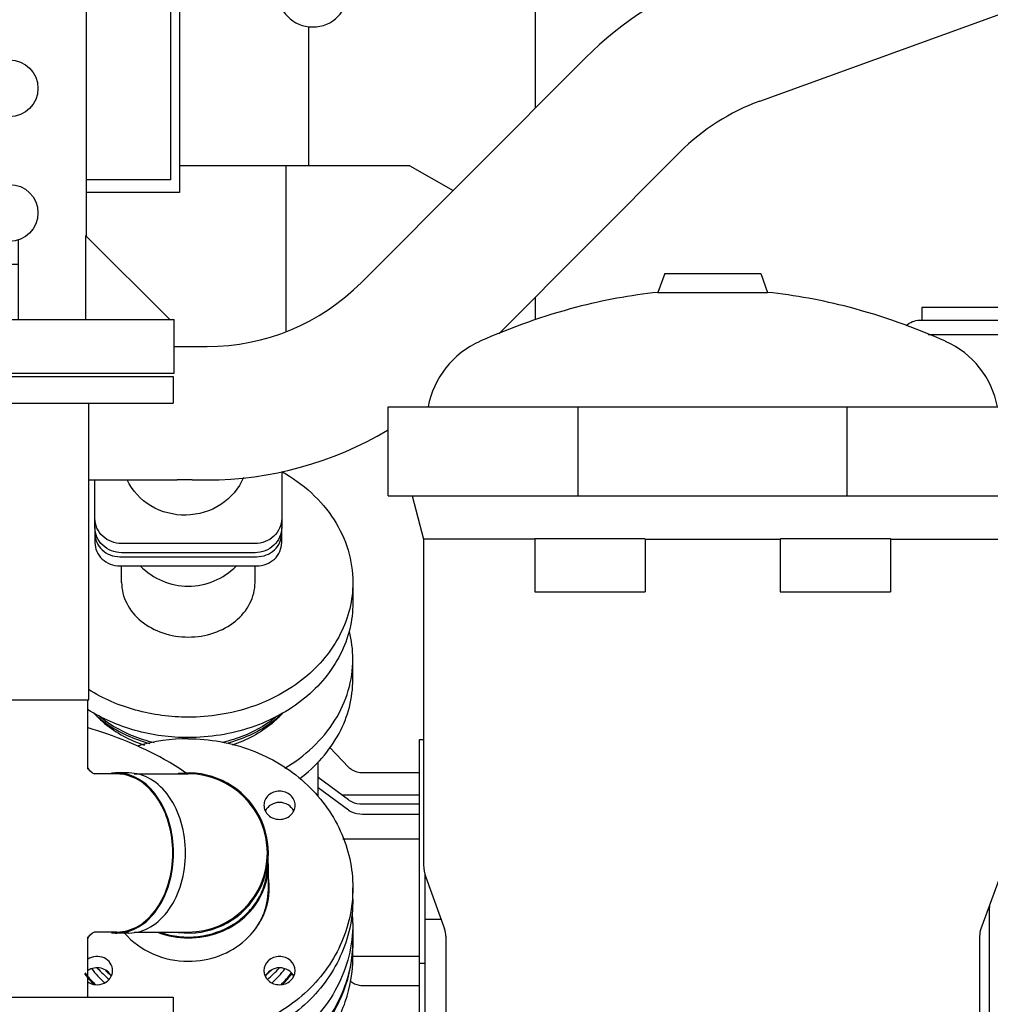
# Model space of a CAD drawing. Header units: millimetres. Extents: x 0 to 1189, y 0 to 841.
# Tile 90 of 175: x 437 to 459, y 488 to 511. Entities that reach past the tile are written whole.
import ezdxf
from ezdxf.enums import TextEntityAlignment as Align

# ---------------------------------------------------------------- set-up
doc = ezdxf.new("R2010")
doc.units = ezdxf.units.MM
doc.header["$LTSCALE"] = 65.395
doc.layers.get('0').update_dxf_attribs({"linetype": 'CONTINUOUS'})
for name, color, linetype in [('1007_885011_97_PBL1056', 7, 'CONTINUOUS'), ('1007_885011_97_PBL977', 7, 'CONTINUOUS'), ('1007_885011_97_PBL978', 7, 'CONTINUOUS'), ('25007_060000_TLKGS_KGS_V_ABL906', 7, 'CONTINUOUS'), ('25007_061000_TLKGS_KGS_V_ABL947', 7, 'CONTINUOUS'), ('25007_062000_TLKGS_KGS_TL_V_ABL907', 7, 'CONTINUOUS'), ('25007_153200_271333_ABL920', 7, 'CONTINUOUS'), ('25007_153200_33_ABL976', 7, 'CONTINUOUS'), ('25007_153200_33_T1_PBL1035', 7, 'CONTINUOUS'), ('25007_153200_33_T2_PBL2418', 7, 'CONTINUOUS'), ('25007_153200_33_T3_PBL1171', 7, 'CONTINUOUS'), ('25007_153200_33_T4_PBL992', 7, 'CONTINUOUS'), ('25007_644000_01_SIMPLE1_C_ABL1012', 7, 'CONTINUOUS'), ('25007_644000_01_SIMPLE1_T1_C_PBL1013', 7, 'CONTINUOUS'), ('25007_644000_02_SIMPLE1_C_ABL1045', 7, 'CONTINUOUS'), ('25007_644000_02_SIMPLE1_T1_C_PBL1046', 7, 'CONTINUOUS'), ('25007_728000_05_SIMPLE1_F_ABL917', 7, 'CONTINUOUS'), ('25007_728000_05_SIMPLE1_T1_F_PBL918', 7, 'CONTINUOUS'), ('25007_728000_05_SIMPLE1_T2_F_PBL922', 7, 'CONTINUOUS'), ('25007_765000_05_SIMPLE1_T1_X_PBL1053', 7, 'CONTINUOUS'), ('25007_765000_05_SIMPLE1_X_ABL1040', 7, 'CONTINUOUS'), ('25007_833000_15_SIMPLE1_D_ABL915', 7, 'CONTINUOUS'), ('25007_833000_15_SIMPLE1_T1_D_PBL964', 7, 'CONTINUOUS'), ('25007_833000_15_SIMPLE1_T3_D_PBL1009', 7, 'CONTINUOUS'), ('25007_833000_15_SIMPLE1_T5_D_PBL950', 7, 'CONTINUOUS'), ('25007_836000_01_SIMPLE1_C_ABL956', 7, 'CONTINUOUS'), ('25007_836000_01_SIMPLE1_T1_C_PBL963', 7, 'CONTINUOUS'), ('25007_836000_01_SIMPLE1_T2_C_PBL957', 7, 'CONTINUOUS'), ('25067_000000_TLKGS_MARKETING_ABL901', 7, 'CONTINUOUS'), ('25067_030000_TLKGS_V_ABL902', 7, 'CONTINUOUS'), ('25067_100000_TLKGS_V_ABL1079', 7, 'CONTINUOUS'), ('25067_111000_21_SIMPLE1_A_ABL1080', 7, 'CONTINUOUS'), ('25067_111000_21_SIMPLE1_T1_A_PBL1081', 7, 'CONTINUOUS'), ('BOGEN-S-2D-45-88_9X3_2_PBL2521', 7, 'CONTINUOUS'), ('BOGEN-S-3D-45-88_9X3_2_PBL1172', 7, 'CONTINUOUS'), ('E1514-IBC_DN65PN40X2_PBL2409', 7, 'CONTINUOUS'), ('GESTRA_RK41_PN6_DN80_PBL2408', 7, 'CONTINUOUS'), ('new_view_4_VBL899', 7, 'CONTINUOUS'), ('T-STUECK-S-88_9X3_2-88_9X3_2_PBL993', 7, 'CONTINUOUS')]:
    doc.layers.add(name, color=color, linetype=linetype)
doc.styles.get("Standard").update_dxf_attribs({"font": 'txt', "width": 0.6})
doc.dimstyles.new('DIMSTYLE_2', dxfattribs={"dimtxt": 3.5, "dimasz": 3.5, "dimexe": 1.8, "dimexo": 0, "dimgap": 0.875, "dimtad": 1, "dimdec": 0, "dimlfac": 25, "dimdsep": 46, "dimtxsty": 'Standard', "dimblk": '_FILLED', "dimblk1": '_FILLED', "dimblk2": '_FILLED', "dimcen": 0.09, "dimadec": 0, "dimazin": 0, "dimtp": 2, "dimtm": 2, "dimtfac": 1, "dimtdec": 0, "dimtofl": 0, "dimtmove": 0, "dimatfit": 3, "dimldrblk": '_FILLED', "dimfxl": 1, "dimtolj": 1, "dimarcsym": 0})

# ---------------------------------------------------------------- blocks, each defined once
blk = doc.blocks.new('_FILLED')
at = {"color": 0, "linetype": 'ByBlock'}
blk.add_solid([(0, 0), (-1, 0.1671), (-1, -0.1671)], dxfattribs=at)
blk = doc.blocks.new('*D18')
at = {"color": 2, "linetype": 'Continuous'}
for p, q in [((394.644, 582.776), (372.844, 582.776)), ((374.644, 582.776), (374.644, 531.388)), ((374.644, 480), (374.644, 531.388)), ((443.4, 480), (372.844, 480))]:
    blk.add_line(p, q, dxfattribs=at)
at = {"color": 2, "linetype": 'Continuous', "xscale": 3.5, "yscale": 3.5, "zscale": 3.5}
for p, rotation in [((374.644, 582.776), 90), ((374.644, 480), 270)]:
    blk.add_blockref('_FILLED', p, dxfattribs=dict(at, rotation=rotation))
at = {"color": 2, "linetype": 'Continuous', "width": 0.672619}
blk.add_text('2569', height=3.5, rotation=90, dxfattribs=at).set_placement((373.769, 530.6), align=Align.CENTER)
blk = doc.blocks.new('25067_111000_21_SIMPLE1_T1_A_PBL1081', base_point=(514.5, 491.1))
at = {"layer": '25067_111000_21_SIMPLE1_T1_A_PBL1081', "color": 7, "linetype": 'Continuous'}
for p, q in [((448.4, 520.6), (448.4, 508.532)), ((448.4, 504.284), (448.4, 503.772))]:
    blk.add_line(p, q, dxfattribs=at)
blk = doc.blocks.new('25067_111000_21_SIMPLE1_A_ABL1080', base_point=(514.5, 494.38))
at = {"layer": '25067_111000_21_SIMPLE1_T1_A_PBL1081'}
blk.add_blockref('25067_111000_21_SIMPLE1_T1_A_PBL1081', (514.5, 491.1), dxfattribs=at)
blk = doc.blocks.new('25067_100000_TLKGS_V_ABL1079', base_point=(514.5, 494.38))
at = {"layer": '25067_111000_21_SIMPLE1_A_ABL1080'}
blk.add_blockref('25067_111000_21_SIMPLE1_A_ABL1080', (514.5, 494.38), dxfattribs=at)
blk = doc.blocks.new('25067_030000_TLKGS_V_ABL902', base_point=(493.835, 519.393))
at = {"layer": '25067_100000_TLKGS_V_ABL1079'}
blk.add_blockref('25067_100000_TLKGS_V_ABL1079', (514.5, 494.38), dxfattribs=at)
blk = doc.blocks.new('25007_833000_15_SIMPLE1_T5_D_PBL950', base_point=(435.24, 513.05))
at = {"layer": '25007_833000_15_SIMPLE1_T5_D_PBL950', "color": 7, "linetype": 'Continuous'}
for p, q in [((432.9, 523.468), (432.9, 523.52)), ((433.3, 523.468), (433.3, 523.52)), ((436, 520.18), (436, 523.52)), ((430.2, 522.49), (430.2, 519.462)), ((434.589, 522.621), (437.693, 517.251)), ((430.293, 521.56), (430.293, 521.96)), ((430.293, 521.96), (431.392, 521.96)), ((434.971, 521.96), (435.907, 521.96)), ((435.907, 521.56), (435.907, 521.96)), ((430.293, 521.56), (431.392, 521.56)), ((435.202, 521.56), (435.907, 521.56)), ((431.611, 520.899), (434.715, 515.529)), ((430.802, 518.86), (432.79, 518.86)), ((434.86, 514.989), (434.86, 505.66)), ((438.3, 514.989), (438.3, 505.66)), ((434.872, 505.672), (432.973, 503.78)), ((434.872, 505.672), (434.872, 503.78)), ((438.288, 505.672), (438.288, 503.78)), ((440.187, 503.78), (438.288, 505.672)), ((436.38, 503.78), (436.38, 505.572)), ((436.78, 503.78), (436.78, 505.572)), ((436.78, 505.02), (436.38, 505.02)), ((432.88, 502.58), (432.88, 503.78)), ((432.88, 503.78), (440.28, 503.78)), ((440.28, 502.58), (440.28, 503.78)), ((432.88, 502.58), (440.28, 502.58))]:
    blk.add_line(p, q, dxfattribs=at)
for centre in [(436.58, 508.98), (436.58, 506.18)]:
    blk.add_circle(centre, 0.64, dxfattribs=at)
for centre, radius, start, end in [((433.1, 521.76), 1.72, 30.0311, 210.0311), ((433.1, 521.76), 3.7, 218.3917, 231.6083), ((433.78, 514.989), 4.52, 0, 30.0311), ((433.78, 514.989), 1.08, 0, 30.0311)]:
    blk.add_arc(centre, radius, start, end, dxfattribs=at)
blk = doc.blocks.new('25007_833000_15_SIMPLE1_T1_D_PBL964', base_point=(449.45, 508.696))
at = {"layer": '25007_833000_15_SIMPLE1_T1_D_PBL964', "color": 7, "linetype": 'Continuous'}
for p, q in [((462.5, 518.816), (462.5, 519.416)), ((462.5, 519.416), (466.7, 519.416)), ((466.7, 518.816), (466.7, 519.416)), ((462.5, 518.816), (466.7, 518.816)), ((452.428, 511.513), (459.872, 514.215)), ((453.452, 508.693), (460.896, 511.395)), ((444.493, 504.616), (449.531, 509.666)), ((447.579, 503.46), (451.655, 507.547)), ((432.2, 504.165), (432.2, 505.376)), ((433, 505.376), (432.2, 505.376)), ((433, 503.807), (433, 505.376)), ((440.28, 503.176), (441.024, 503.176)), ((432.2, 497.976), (432.2, 501.676)), ((433, 497.976), (433, 501.676)), ((442.7, 500.367), (442.7, 499.104)), ((433, 500.176), (434.763, 500.176)), ((438.363, 500.176), (440.352, 500.176)), ((438.5, 499.104), (438.5, 500.176)), ((440.687, 500.176), (441.024, 500.176)), ((442.1, 498.745), (439.1, 498.745)), ((442.1, 498.54), (439.1, 498.54)), ((433, 497.976), (432.2, 497.976))]:
    blk.add_line(p, q, dxfattribs=at)
for centre, radius, start, end in [((458.2, 518.821), 4.9, 289.9548, 359.9405), ((458.2, 518.821), 7.9, 289.9548, 359.9631), ((455.124, 504.087), 7.9, 109.9548, 135.0723), ((455.124, 504.087), 4.9, 109.9548, 135.0723), ((441.024, 508.076), 4.9, 270, 315.0723), ((441.024, 508.076), 7.9, 270, 300.8558)]:
    blk.add_arc(centre, radius, start, end, dxfattribs=at)
for points, knots in [([(441.839, 500.227), (441.737, 499.984), (441.364, 499.549), (440.551, 499.309), (439.728, 499.517), (439.337, 499.936), (439.223, 500.175)], [0, 0, 0, 0, 0.245797, 0.499499, 0.753555, 1, 1, 1, 1]), ([(440.687, 500.176), (440.66, 500.176), (440.548, 500.176), (440.436, 500.176), (440.352, 500.176)], [0, 0, 0, 0, 0.246273, 1, 1, 1, 1]), ([(439.1, 498.745), (439.022, 498.745), (438.866, 498.774), (438.667, 498.898), (438.532, 499.085), (438.5, 499.235), (438.5, 499.309)], [0, 0, 0, 0, 0.257136, 0.510151, 0.757222, 1, 1, 1, 1]), ([(442.7, 499.309), (442.7, 499.235), (442.668, 499.085), (442.533, 498.898), (442.334, 498.774), (442.178, 498.745), (442.1, 498.745)], [0, 0, 0, 0, 0.242778, 0.489849, 0.742864, 1, 1, 1, 1]), ([(439.1, 498.54), (439.022, 498.54), (438.866, 498.569), (438.667, 498.693), (438.532, 498.88), (438.5, 499.03), (438.5, 499.104)], [0, 0, 0, 0, 0.257136, 0.510151, 0.757222, 1, 1, 1, 1]), ([(442.7, 499.104), (442.7, 499.03), (442.668, 498.88), (442.533, 498.693), (442.334, 498.569), (442.178, 498.54), (442.1, 498.54)], [0, 0, 0, 0, 0.242778, 0.489849, 0.742864, 1, 1, 1, 1])]:
    blk.add_open_spline(points, degree=3, knots=knots, dxfattribs=at)
blk = doc.blocks.new('25007_833000_15_SIMPLE1_T3_D_PBL1009', base_point=(441.317, 497.29))
at = {"layer": '25007_833000_15_SIMPLE1_T3_D_PBL1009', "color": 7, "linetype": 'Continuous'}
for p, q in [((438.5, 499.104), (438.5, 498.769)), ((442.7, 498.769), (442.7, 499.104)), ((439.06, 498.448), (442.14, 498.448)), ((439.06, 498.243), (442.14, 498.243)), ((439.1, 497.871), (439.1, 498.243)), ((442.1, 497.871), (442.1, 498.243)), ((444.3, 497.871), (444.3, 497.412))]:
    blk.add_line(p, q, dxfattribs=at)
blk.add_arc((440.6, 499.286), 1.5, 224.2502, 315.7498, dxfattribs=at)
for points, knots in [([(442.701, 500.366), (442.94, 500.231), (443.382, 499.915), (443.899, 499.309), (444.225, 498.614), (444.3, 498.116), (444.3, 497.871)], [0, 0, 0, 0, 0.266342, 0.520218, 0.763273, 1, 1, 1, 1]), ([(438.5, 498.974), (438.5, 498.906), (438.53, 498.766), (438.656, 498.591), (438.842, 498.475), (438.987, 498.448), (439.06, 498.448)], [0, 0, 0, 0, 0.242782, 0.489854, 0.742867, 1, 1, 1, 1]), ([(442.14, 498.448), (442.213, 498.448), (442.358, 498.475), (442.544, 498.591), (442.67, 498.766), (442.7, 498.906), (442.7, 498.974)], [0, 0, 0, 0, 0.257133, 0.510146, 0.757218, 1, 1, 1, 1]), ([(438.5, 498.769), (438.5, 498.7), (438.53, 498.56), (438.656, 498.386), (438.842, 498.27), (438.987, 498.243), (439.06, 498.243)], [0, 0, 0, 0, 0.242782, 0.489854, 0.742867, 1, 1, 1, 1]), ([(442.14, 498.243), (442.213, 498.243), (442.358, 498.27), (442.544, 498.386), (442.67, 498.56), (442.7, 498.7), (442.7, 498.769)], [0, 0, 0, 0, 0.257133, 0.510146, 0.757218, 1, 1, 1, 1]), ([(439.1, 497.871), (439.1, 497.71), (439.185, 497.373), (439.529, 496.967), (440.024, 496.703), (440.406, 496.643), (440.6, 496.643)], [0, 0, 0, 0, 0.226674, 0.46766, 0.727544, 1, 1, 1, 1]), ([(444.3, 497.871), (444.3, 497.673), (444.251, 497.271), (443.961, 496.493), (443.242, 495.638), (442.02, 494.99), (441.078, 494.841), (440.6, 494.841)], [0, 0, 0, 0, 0.112925, 0.227889, 0.468496, 0.727972, 1, 1, 1, 1]), ([(440.6, 496.643), (440.794, 496.643), (441.176, 496.703), (441.671, 496.967), (442.015, 497.373), (442.1, 497.71), (442.1, 497.871)], [0, 0, 0, 0, 0.272456, 0.53234, 0.773326, 1, 1, 1, 1]), ([(444.3, 497.412), (444.3, 497.214), (444.251, 496.812), (443.961, 496.034), (443.242, 495.18), (442.02, 494.531), (441.078, 494.382), (440.6, 494.382)], [0, 0, 0, 0, 0.112925, 0.227889, 0.468496, 0.727972, 1, 1, 1, 1]), ([(440.6, 494.841), (440.202, 494.841), (439.415, 494.944), (438.684, 495.257), (438.357, 495.461)], [0, 0, 0, 0, 0.508316, 1, 1, 1, 1]), ([(440.6, 494.382), (440.197, 494.382), (439.402, 494.487), (438.663, 494.808), (438.335, 495.016)], [0, 0, 0, 0, 0.508502, 1, 1, 1, 1]), ([(438.483, 494.927), (438.556, 494.847), (438.881, 494.537), (439.291, 494.32), (439.614, 494.213)], [0, 0, 0, 0, 0.241573, 1, 1, 1, 1]), ([(438.489, 494.917), (438.573, 494.839), (438.943, 494.541), (439.389, 494.341), (439.737, 494.25)], [0, 0, 0, 0, 0.242285, 1, 1, 1, 1]), ([(438.604, 494.863), (438.689, 494.793), (439.061, 494.525), (439.496, 494.35), (439.834, 494.272)], [0, 0, 0, 0, 0.242991, 1, 1, 1, 1]), ([(442.596, 494.863), (442.511, 494.793), (442.139, 494.525), (441.704, 494.35), (441.366, 494.272)], [0, 0, 0, 0, 0.242991, 1, 1, 1, 1]), ([(442.711, 494.917), (442.627, 494.839), (442.257, 494.541), (441.811, 494.341), (441.463, 494.25)], [0, 0, 0, 0, 0.242285, 1, 1, 1, 1]), ([(442.717, 494.927), (442.644, 494.847), (442.319, 494.537), (441.909, 494.32), (441.586, 494.213)], [0, 0, 0, 0, 0.241573, 1, 1, 1, 1])]:
    blk.add_open_spline(points, degree=3, knots=knots, dxfattribs=at)
blk = doc.blocks.new('25007_833000_15_SIMPLE1_D_ABL915', base_point=(442.19, 511.577))
at = {"layer": '25007_833000_15_SIMPLE1_T1_D_PBL964'}
blk.add_blockref('25007_833000_15_SIMPLE1_T1_D_PBL964', (449.45, 508.696), dxfattribs=at)
at = {"layer": '25007_833000_15_SIMPLE1_T3_D_PBL1009'}
blk.add_blockref('25007_833000_15_SIMPLE1_T3_D_PBL1009', (441.317, 497.29), dxfattribs=at)
at = {"layer": '25007_833000_15_SIMPLE1_T5_D_PBL950'}
blk.add_blockref('25007_833000_15_SIMPLE1_T5_D_PBL950', (435.24, 513.05), dxfattribs=at)
blk = doc.blocks.new('25007_728000_05_SIMPLE1_T1_F_PBL918', base_point=(437.619, 517.858))
at = {"layer": '25007_728000_05_SIMPLE1_T1_F_PBL918', "color": 7, "linetype": 'Continuous'}
for p, q in [((440.4, 523.52), (440.4, 506.64)), ((443.308, 507.24), (443.308, 510.365)), ((445.584, 507.24), (440.4, 507.24)), ((442.8, 503.516), (442.8, 507.24)), ((445.584, 507.24), (446.553, 506.681)), ((440.4, 506.64), (438.3, 506.64))]:
    blk.add_line(p, q, dxfattribs=at)
blk.add_arc((443.4, 511.16), 0.8, 180, 360, dxfattribs=at)
blk = doc.blocks.new('25007_728000_05_SIMPLE1_T2_F_PBL922', base_point=(430.7, 517.96))
at = {"layer": '25007_728000_05_SIMPLE1_T2_F_PBL922', "color": 7, "linetype": 'Continuous'}
for p, q in [((421.2, 512.398), (421.2, 529)), ((421.2, 529), (440.2, 529)), ((440.2, 529), (440.2, 526.96)), ((422.6, 527.6), (422.6, 524.058)), ((436.4, 527.6), (422.6, 527.6)), ((436.4, 526.96), (436.4, 527.6)), ((424.6, 526.119), (424.22, 525.899)), ((424.98, 525.899), (424.6, 526.119)), ((429.5, 526.119), (429.12, 525.899)), ((429.552, 526.089), (429.5, 526.119)), ((424.22, 525.899), (424.22, 525.461)), ((424.98, 525.461), (424.98, 525.899)), ((429.12, 525.899), (429.12, 525.839)), ((423.9, 525.761), (423.9, 524.66)), ((424.097, 524.66), (423.9, 525.761)), ((424.086, 525.761), (423.9, 525.761)), ((428.984, 525.761), (425.114, 525.761)), ((424.22, 525.461), (424.6, 525.241)), ((424.6, 525.241), (424.98, 525.461)), ((436.4, 519.488), (436.4, 523.52)), ((440.2, 523.52), (440.2, 506.92)), ((422.6, 519.462), (422.6, 516.458)), ((423.9, 518.86), (423.9, 517.06)), ((424.1, 518.86), (424.1, 517.06)), ((427.887, 511.277), (427.817, 511.277)), ((434.503, 511.26), (434.6, 510.72)), ((434.7, 511.26), (434.7, 510.665)), ((427.578, 510.654), (427.24, 510.459)), ((434.4, 510.679), (434.02, 510.459)), ((434.78, 510.459), (434.4, 510.679)), ((427.24, 510.459), (427.24, 510.021)), ((434.02, 510.459), (434.02, 510.021)), ((434.78, 510.021), (434.78, 510.459)), ((423.914, 510.236), (423.9, 510.159)), ((423.9, 510.223), (423.9, 510.159)), ((427.106, 510.159), (423.9, 510.159)), ((433.886, 510.159), (431.434, 510.159)), ((427.24, 510.021), (427.369, 509.946)), ((434.02, 510.021), (434.4, 509.801)), ((434.4, 509.801), (434.78, 510.021)), ((423.1, 508.32), (427.26, 508.32)), ((430.7, 508.32), (434.86, 508.32)), ((427.26, 506.92), (423.1, 506.92)), ((434.86, 506.92), (430.7, 506.92)), ((440.2, 506.92), (438.3, 506.92))]:
    blk.add_line(p, q, dxfattribs=at)
blk.add_circle((424.6, 525.68), 0.52, dxfattribs=at)
for centre, start, end in [((429.5, 525.68), 70.0968, 167.9446), ((427.62, 510.24), 90, 238.6024), ((434.4, 510.24), 29.8336, 330.1664)]:
    blk.add_arc(centre, 0.52, start, end, dxfattribs=at)
blk = doc.blocks.new('25007_728000_05_SIMPLE1_F_ABL917', base_point=(437.619, 517.858))
at = {"layer": '25007_728000_05_SIMPLE1_T1_F_PBL918'}
blk.add_blockref('25007_728000_05_SIMPLE1_T1_F_PBL918', (437.619, 517.858), dxfattribs=at)
at = {"layer": '25007_728000_05_SIMPLE1_T2_F_PBL922'}
blk.add_blockref('25007_728000_05_SIMPLE1_T2_F_PBL922', (430.7, 517.96), dxfattribs=at)
blk = doc.blocks.new('25007_062000_TLKGS_KGS_TL_V_ABL907', base_point=(427.311, 531.628))
at = {"layer": '25007_728000_05_SIMPLE1_F_ABL917'}
blk.add_blockref('25007_728000_05_SIMPLE1_F_ABL917', (437.619, 517.858), dxfattribs=at)
at = {"layer": '25007_833000_15_SIMPLE1_D_ABL915'}
blk.add_blockref('25007_833000_15_SIMPLE1_D_ABL915', (442.19, 511.577), dxfattribs=at)
blk = doc.blocks.new('25007_836000_01_SIMPLE1_T2_C_PBL957', base_point=(431.72, 493.668))
at = {"layer": '25007_836000_01_SIMPLE1_T2_C_PBL957', "color": 7, "linetype": 'Continuous'}
for p, q in [((431.32, 489.968), (431.32, 497.368)), ((432.12, 497.368), (431.32, 497.368)), ((432.12, 489.968), (432.12, 497.368)), ((432.12, 489.968), (431.32, 489.968))]:
    blk.add_line(p, q, dxfattribs=at)
blk = doc.blocks.new('25007_836000_01_SIMPLE1_T1_C_PBL963', base_point=(438.25, 491.926))
at = {"layer": '25007_836000_01_SIMPLE1_T1_C_PBL963', "color": 7, "linetype": 'Continuous'}
for p, q in [((432.2, 489.968), (432.2, 497.368)), ((433, 497.368), (432.2, 497.368)), ((433, 489.968), (433, 497.368)), ((434.2, 495.168), (433, 495.168)), ((434.2, 492.168), (433, 492.168)), ((444.3, 490.208), (444.3, 489.836)), ((433, 489.968), (432.2, 489.968))]:
    blk.add_line(p, q, dxfattribs=at)
for centre, radius, start, end in [((434.2, 478.566), 16.602, 87.9794, 90.0012), ((434.201, 478.587), 13.581, 87.5327, 90.0028), ((441.258, 490.208), 3.042, 0.0012, 4.3538)]:
    blk.add_arc(centre, radius, start, end, dxfattribs=at)
for points, knots in [([(440.54, 493.589), (440.385, 493.698), (439.699, 494.125), (438.939, 494.424), (438.348, 494.602)], [0, 0, 0, 0, 0.235077, 1, 1, 1, 1]), ([(444.3, 490.208), (444.3, 489.714), (444.043, 488.695), (443.35, 487.914), (442.938, 487.61)], [0, 0, 0, 0, 0.491365, 1, 1, 1, 1]), ([(444.3, 489.836), (444.3, 489.431), (444.131, 488.604), (443.658, 487.907), (443.367, 487.611)], [0, 0, 0, 0, 0.493797, 1, 1, 1, 1]), ([(442.839, 487.539), (442.517, 487.317), (441.792, 486.971), (440.998, 486.855), (440.6, 486.855)], [0, 0, 0, 0, 0.495588, 1, 1, 1, 1]), ([(440.6, 486.483), (440.234, 486.483), (439.505, 486.581), (438.828, 486.873), (438.521, 487.062)], [0, 0, 0, 0, 0.503756, 1, 1, 1, 1]), ([(440.6, 486.855), (440.492, 486.855), (440.062, 486.872), (439.635, 486.958), (439.329, 487.059)], [0, 0, 0, 0, 0.251247, 1, 1, 1, 1]), ([(442.839, 487.167), (442.517, 486.945), (441.792, 486.599), (440.998, 486.483), (440.6, 486.483)], [0, 0, 0, 0, 0.495588, 1, 1, 1, 1])]:
    blk.add_open_spline(points, degree=3, knots=knots, dxfattribs=at)
blk = doc.blocks.new('25007_836000_01_SIMPLE1_C_ABL956', base_point=(437.81, 491.926))
at = {"layer": '25007_836000_01_SIMPLE1_T1_C_PBL963'}
blk.add_blockref('25007_836000_01_SIMPLE1_T1_C_PBL963', (438.25, 491.926), dxfattribs=at)
at = {"layer": '25007_836000_01_SIMPLE1_T2_C_PBL957'}
blk.add_blockref('25007_836000_01_SIMPLE1_T2_C_PBL957', (431.72, 493.668), dxfattribs=at)
blk = doc.blocks.new('25007_644000_01_SIMPLE1_T1_C_PBL1013', base_point=(442.182, 485.586))
at = {"layer": '25007_644000_01_SIMPLE1_T1_C_PBL1013', "color": 7, "linetype": 'Continuous'}
for p, q in [((445.92, 490.296), (445.92, 485.856)), ((445.92, 490.296), (446.285, 490.296)), ((444.3, 489.447), (444.3, 489.785)), ((445.8, 485.856), (445.8, 489.312)), ((445.8, 489.312), (445.92, 489.312)), ((444.52, 488.81), (445.8, 488.81)), ((443.973, 488.072), (445.8, 488.072)), ((443.975, 487.616), (443.769, 487.727)), ((443.712, 487.505), (443.639, 487.544)), ((444.712, 487.427), (445.8, 487.427)), ((444.712, 487.173), (445.8, 487.173)), ((438.62, 484.242), (438.62, 486.616)), ((443.632, 486.765), (443.712, 486.765)), ((444.712, 486.765), (445.8, 486.765)), ((442.28, 480.952), (442.28, 486.467)), ((439.18, 484.362), (439.18, 486.357)), ((438.62, 483.272), (438.62, 483.842)), ((438.085, 483.704), (438.62, 483.519)), ((439.18, 483.447), (439.18, 483.722)), ((439.26, 483.482), (439.26, 483.62)), ((438.62, 483.272), (439.141, 483.272)), ((439.18, 483.002), (439.18, 483.239)), ((439.26, 483.082), (439.26, 483.193)), ((442.145, 481.125), (442.145, 482.781)), ((442.145, 481.392), (442.28, 481.392)), ((442.28, 480.952), (442.832, 480.952))]:
    blk.add_line(p, q, dxfattribs=at)
for centre, radius, start, end in [((441.262, 489.785), 3.038, 0, 0.214), ((441.262, 489.785), 3.038, 359.6184, 360), ((486.451, 483.49), 47.192, 176.5834, 178.9434), ((482.527, 483.579), 43.268, 178.9654, 179.1267), ((475.42, 483.619), 36.16, 179.8398, 179.9989), ((441.265, 481.122), 0.88, 343.7326, 360)]:
    blk.add_arc(centre, radius, start, end, dxfattribs=at)
for points, knots in [([(443.421, 487.615), (443.678, 487.89), (444.103, 488.524), (444.278, 489.268), (444.296, 489.636)], [0, 0, 0, 0, 0.505796, 1, 1, 1, 1]), ([(443.638, 487.532), (443.848, 487.806), (444.183, 488.419), (444.3, 489.108), (444.3, 489.447)], [0, 0, 0, 0, 0.504535, 1, 1, 1, 1]), ([(444.247, 488.908), (444.302, 488.861), (444.397, 488.818), (444.495, 488.81), (444.52, 488.81)], [0, 0, 0, 0, 0.744391, 1, 1, 1, 1]), ([(438.441, 487.062), (438.756, 486.857), (439.457, 486.538), (440.218, 486.432), (440.6, 486.432)], [0, 0, 0, 0, 0.495924, 1, 1, 1, 1]), ([(440.6, 486.432), (440.998, 486.432), (441.791, 486.547), (442.516, 486.893), (442.838, 487.114)], [0, 0, 0, 0, 0.504405, 1, 1, 1, 1]), ([(438.08, 486.991), (438.422, 486.703), (439.23, 486.247), (440.142, 486.093), (440.6, 486.093)], [0, 0, 0, 0, 0.494272, 1, 1, 1, 1]), ([(440.6, 486.093), (440.998, 486.093), (441.791, 486.209), (442.516, 486.555), (442.838, 486.776)], [0, 0, 0, 0, 0.504405, 1, 1, 1, 1]), ([(442.145, 482.781), (442.145, 483.036), (442.133, 484.228), (442.076, 485.419), (442.006, 486.353)], [0, 0, 0, 0, 0.214725, 1, 1, 1, 1])]:
    blk.add_open_spline(points, degree=3, knots=knots, dxfattribs=at)
blk = doc.blocks.new('25007_644000_01_SIMPLE1_C_ABL1012', base_point=(442.182, 485.586))
at = {"layer": '25007_644000_01_SIMPLE1_T1_C_PBL1013'}
blk.add_blockref('25007_644000_01_SIMPLE1_T1_C_PBL1013', (442.182, 485.586), dxfattribs=at)
blk = doc.blocks.new('25007_765000_05_SIMPLE1_T1_X_PBL1053', base_point=(453.102, 489.956))
at = {"layer": '25007_765000_05_SIMPLE1_T1_X_PBL1053', "color": 7, "linetype": 'Continuous'}
for p, q in [((451.312, 504.816), (451.16, 504.392)), ((451.312, 504.816), (453.472, 504.816)), ((453.472, 504.816), (453.624, 504.392)), ((451.16, 504.392), (453.624, 504.392)), ((457.092, 504.051), (457.092, 503.767)), ((460.332, 504.051), (457.092, 504.051)), ((457.043, 503.767), (460.721, 503.767)), ((457.238, 503.447), (460.721, 503.447)), ((445.092, 499.816), (445.092, 501.816)), ((445.092, 501.816), (459.692, 501.816)), ((449.368, 499.816), (449.368, 501.816)), ((455.416, 499.816), (455.416, 501.816)), ((445.092, 499.816), (459.692, 499.816)), ((445.632, 499.816), (445.892, 498.846)), ((445.892, 498.846), (445.892, 491.518)), ((448.392, 498.846), (445.892, 498.846)), ((448.392, 498.856), (448.392, 497.656)), ((448.392, 498.856), (450.861, 498.856)), ((450.873, 498.846), (450.861, 498.856)), ((450.873, 498.846), (450.873, 497.656)), ((450.873, 498.846), (453.911, 498.846)), ((453.923, 498.856), (453.911, 498.846)), ((453.911, 498.846), (453.911, 497.656)), ((453.923, 498.856), (456.392, 498.856)), ((456.392, 498.856), (456.392, 497.656)), ((456.392, 498.846), (458.892, 498.846)), ((448.392, 497.656), (450.873, 497.656)), ((453.911, 497.656), (456.392, 497.656)), ((445.94, 491.245), (446.363, 490.08)), ((458.844, 491.245), (458.421, 490.08)), ((458.607, 490.453), (458.607, 488.116)), ((446.392, 489.916), (446.392, 485.365)), ((458.392, 489.916), (458.392, 485.896))]:
    blk.add_line(p, q, dxfattribs=at)
for centre, radius, start, end in [((452.392, 492.461), 11.995, 95.8954, 104.8001), ((452.392, 492.461), 11.995, 75.1999, 84.1046), ((452.986, 490.213), 14.32, 104.8001, 114.0262), ((451.798, 490.213), 14.32, 65.9738, 75.1999), ((447.978, 501.447), 2.02, 114.0262, 169.4728), ((456.806, 501.447), 2.02, 10.5272, 65.9738), ((446.692, 491.518), 0.8, 180, 199.9645), ((460.607, 490.453), 2, 175.255, 180), ((445.912, 489.916), 0.48, 0, 19.9645), ((458.872, 489.916), 0.48, 160.0355, 180)]:
    blk.add_arc(centre, radius, start, end, dxfattribs=at)
blk.add_open_spline([(456.739, 503.648), (456.781, 503.684), (456.877, 503.745), (456.989, 503.767), (457.043, 503.767)], degree=3, knots=[0, 0, 0, 0, 0.505773, 1, 1, 1, 1], dxfattribs=at)
blk = doc.blocks.new('25007_765000_05_SIMPLE1_X_ABL1040', base_point=(443.232, 483.802))
at = {"layer": '25007_765000_05_SIMPLE1_T1_X_PBL1053'}
blk.add_blockref('25007_765000_05_SIMPLE1_T1_X_PBL1053', (453.102, 489.956), dxfattribs=at)
blk = doc.blocks.new('25007_644000_02_SIMPLE1_T1_C_PBL1046', base_point=(444.346, 493.041))
at = {"layer": '25007_644000_02_SIMPLE1_T1_C_PBL1046', "color": 7, "linetype": 'Continuous'}
for p, q in [((444.3, 495.69), (444.3, 496.149)), ((444.205, 493.72), (443.785, 494.16)), ((445.8, 489.312), (445.8, 494.336)), ((445.8, 494.336), (445.892, 494.336)), ((443.52, 493.055), (443.52, 493.841)), ((444.205, 492.98), (443.52, 493.482)), ((444.52, 493.594), (445.8, 493.594)), ((444.205, 492.75), (443.52, 493.253)), ((444.046, 493.096), (445.8, 493.096)), ((444.52, 492.891), (445.8, 492.891)), ((444.52, 492.662), (445.8, 492.662)), ((444.078, 492.109), (445.8, 492.109)), ((445.92, 491.32), (445.92, 490.296)), ((444.3, 489.469), (445.8, 489.469))]:
    blk.add_line(p, q, dxfattribs=at)
blk.add_arc((441.782, 496.147), 2.518, 0.0644, 14.3176, dxfattribs=at)
for points, knots in [([(442.773, 493.696), (443.219, 493.961), (443.809, 494.504), (444.229, 495.425), (444.3, 495.911), (444.3, 496.149)], [0, 0, 0, 0, 0.517757, 0.761916, 1, 1, 1, 1]), ([(443.11, 493.463), (443.466, 493.733), (443.926, 494.244), (444.246, 495.058), (444.3, 495.482), (444.3, 495.69)], [0, 0, 0, 0, 0.514645, 0.759707, 1, 1, 1, 1]), ([(444.205, 493.72), (444.224, 493.7), (444.313, 493.626), (444.433, 493.594), (444.52, 493.594)], [0, 0, 0, 0, 0.239709, 1, 1, 1, 1]), ([(444.205, 492.98), (444.225, 492.965), (444.321, 492.91), (444.434, 492.891), (444.52, 492.891)], [0, 0, 0, 0, 0.222475, 1, 1, 1, 1]), ([(444.205, 492.75), (444.225, 492.736), (444.321, 492.681), (444.434, 492.662), (444.52, 492.662)], [0, 0, 0, 0, 0.222475, 1, 1, 1, 1])]:
    blk.add_open_spline(points, degree=3, knots=knots, dxfattribs=at)
blk = doc.blocks.new('25007_644000_02_SIMPLE1_C_ABL1045', base_point=(444.346, 493.041))
at = {"layer": '25007_644000_02_SIMPLE1_T1_C_PBL1046'}
blk.add_blockref('25007_644000_02_SIMPLE1_T1_C_PBL1046', (444.346, 493.041), dxfattribs=at)
blk = doc.blocks.new('25007_061000_TLKGS_KGS_V_ABL947', base_point=(465.615, 495.756))
at = {"layer": '25007_644000_01_SIMPLE1_C_ABL1012'}
blk.add_blockref('25007_644000_01_SIMPLE1_C_ABL1012', (442.182, 485.586), dxfattribs=at)
at = {"layer": '25007_644000_02_SIMPLE1_C_ABL1045'}
blk.add_blockref('25007_644000_02_SIMPLE1_C_ABL1045', (444.346, 493.041), dxfattribs=at)
at = {"layer": '25007_765000_05_SIMPLE1_X_ABL1040'}
blk.add_blockref('25007_765000_05_SIMPLE1_X_ABL1040', (443.232, 483.802), dxfattribs=at)
at = {"layer": '25007_836000_01_SIMPLE1_C_ABL956'}
blk.add_blockref('25007_836000_01_SIMPLE1_C_ABL956', (437.81, 491.926), dxfattribs=at)
blk = doc.blocks.new('25007_060000_TLKGS_KGS_V_ABL906', base_point=(444.776, 519.239))
at = {"layer": '25007_061000_TLKGS_KGS_V_ABL947'}
blk.add_blockref('25007_061000_TLKGS_KGS_V_ABL947', (465.615, 495.756), dxfattribs=at)
at = {"layer": '25007_062000_TLKGS_KGS_TL_V_ABL907'}
blk.add_blockref('25007_062000_TLKGS_KGS_TL_V_ABL907', (427.311, 531.628), dxfattribs=at)
blk = doc.blocks.new('25067_000000_TLKGS_MARKETING_ABL901', base_point=(484.601, 519.393))
at = {"layer": '25007_060000_TLKGS_KGS_V_ABL906'}
blk.add_blockref('25007_060000_TLKGS_KGS_V_ABL906', (444.776, 519.239), dxfattribs=at)
at = {"layer": '25067_030000_TLKGS_V_ABL902'}
blk.add_blockref('25067_030000_TLKGS_V_ABL902', (493.835, 519.393), dxfattribs=at)
blk = doc.blocks.new('1007_885011_97_PBL977', base_point=(436.563, 502.2))
at = {"layer": '1007_885011_97_PBL977', "color": 7, "linetype": 'Continuous'}
for p, q in [((432.863, 502.5), (432.863, 501.9)), ((432.863, 502.5), (440.263, 502.5)), ((440.263, 502.5), (440.263, 501.9)), ((432.863, 501.9), (440.263, 501.9))]:
    blk.add_line(p, q, dxfattribs=at)
blk = doc.blocks.new('1007_885011_97_PBL978', base_point=(436.563, 488.248))
at = {"layer": '1007_885011_97_PBL978', "color": 7, "linetype": 'Continuous'}
for p, q in [((432.863, 488.548), (432.863, 487.948)), ((432.863, 488.548), (440.263, 488.548)), ((440.263, 488.548), (440.263, 487.948)), ((432.863, 487.948), (440.263, 487.948))]:
    blk.add_line(p, q, dxfattribs=at)
blk = doc.blocks.new('25007_153200_33_T4_PBL992', base_point=(436.563, 498.564))
at = {"layer": '25007_153200_33_T4_PBL992', "color": 7, "linetype": 'Continuous'}
for p, q in [((434.763, 495.228), (434.763, 501.9)), ((438.363, 495.228), (438.363, 501.9)), ((434.763, 495.228), (438.363, 495.228))]:
    blk.add_line(p, q, dxfattribs=at)
blk = doc.blocks.new('T-STUECK-S-88_9X3_2-88_9X3_2_PBL993', base_point=(437.519, 491.888))
at = {"layer": 'T-STUECK-S-88_9X3_2-88_9X3_2_PBL993', "color": 7, "linetype": 'Continuous'}
for p, q in [((434.785, 488.548), (434.785, 495.228)), ((438.341, 493.674), (438.341, 495.228)), ((438.995, 493.566), (438.484, 493.566)), ((438.995, 490.01), (438.483, 490.01)), ((438.341, 488.548), (438.341, 489.902))]:
    blk.add_line(p, q, dxfattribs=at)
for points in [[(438.492, 493.563), (438.485, 493.565), (438.445, 493.586), (438.386, 493.636), (438.345, 493.697), (438.341, 493.709)], [(438.341, 489.867), (438.345, 489.879), (438.386, 489.94), (438.445, 489.99), (438.485, 490.011), (438.488, 490.012)]]:
    blk.add_lwpolyline(points, dxfattribs=at)
for points, knots in [([(440.252, 491.788), (440.252, 492.017), (440.192, 492.462), (439.929, 493.043), (439.52, 493.458), (439.162, 493.566), (438.995, 493.566)], [0, 0, 0, 0, 0.28797, 0.555344, 0.790533, 1, 1, 1, 1]), ([(438.995, 490.01), (439.162, 490.01), (439.52, 490.118), (439.929, 490.533), (440.192, 491.114), (440.252, 491.559), (440.252, 491.788)], [0, 0, 0, 0, 0.209467, 0.444656, 0.71203, 1, 1, 1, 1])]:
    blk.add_open_spline(points, degree=3, knots=knots, dxfattribs=at)
blk = doc.blocks.new('25007_153200_33_T1_PBL1035', base_point=(441.162, 490.75))
at = {"layer": '25007_153200_33_T1_PBL1035', "color": 7, "linetype": 'Continuous'}
blk.add_line((442.4, 490.968), (442.4, 491.509), dxfattribs=at)
for centre, radius, start, end in [((440.92, 491.509), 1.48, 0.0022, 4.405), ((440.805, 491.014), 1.605, 324.751, 329.1238)]:
    blk.add_arc(centre, radius, start, end, dxfattribs=at)
for points, knots in [([(440.6, 489.877), (440.833, 489.877), (441.299, 489.96), (441.896, 490.316), (442.303, 490.858), (442.4, 491.296), (442.4, 491.509)], [0, 0, 0, 0, 0.261236, 0.516037, 0.76145, 1, 1, 1, 1]), ([(442.183, 490.191), (442.218, 490.25), (442.342, 490.491), (442.4, 490.766), (442.4, 490.968)], [0, 0, 0, 0, 0.253831, 1, 1, 1, 1])]:
    blk.add_open_spline(points, degree=3, knots=knots, dxfattribs=at)
blk.add_open_spline([(439.923, 489.997), (440.138, 489.918), (440.371, 489.877), (440.6, 489.877)], degree=3, dxfattribs=at)
blk = doc.blocks.new('1007_885011_97_PBL1056', base_point=(441.32, 490.875))
at = {"layer": '1007_885011_97_PBL1056', "color": 7, "linetype": 'Continuous'}
blk.add_line((444.3, 490.748), (444.3, 491.002), dxfattribs=at)
for centre, radius, start, end in [((440.6, 490.287), 4.068, 90.006, 106.1326), ((440.921, 491.001), 1.499, 0.0064, 7.2471), ((440.919, 490.748), 1.501, 4.8749, 7.8173), ((440.6, 491.73), 4.082, 265.2389, 269.9996), ((440.6, 491.476), 4.082, 265.2389, 269.9996)]:
    blk.add_arc(centre, radius, start, end, dxfattribs=at)
for points, knots in [([(440.6, 494.355), (441.08, 494.355), (442.035, 494.186), (443.07, 493.567), (443.692, 492.882), (444.038, 492.298), (444.252, 491.663), (444.3, 491.221), (444.3, 491.002)], [0, 0, 0, 0, 0.260546, 0.514673, 0.638816, 0.760702, 0.880832, 1, 1, 1, 1]), ([(443.001, 492.86), (443.001, 492.901), (442.982, 492.987), (442.876, 493.128), (442.651, 493.211), (442.425, 493.128), (442.32, 492.987), (442.301, 492.901), (442.301, 492.86)], [0, 0, 0, 0, 0.120312, 0.244086, 0.5, 0.755914, 0.879688, 1, 1, 1, 1]), ([(442.301, 492.86), (442.301, 492.819), (442.32, 492.734), (442.425, 492.592), (442.651, 492.51), (442.876, 492.592), (442.982, 492.734), (443.001, 492.819), (443.001, 492.86)], [0, 0, 0, 0, 0.120312, 0.244086, 0.5, 0.755914, 0.879688, 1, 1, 1, 1]), ([(442.971, 492.735), (442.943, 492.791), (442.848, 492.89), (442.651, 492.941), (442.454, 492.89), (442.358, 492.791), (442.33, 492.735)], [0, 0, 0, 0, 0.244072, 0.5, 0.755928, 1, 1, 1, 1]), ([(440.6, 489.352), (440.836, 489.352), (441.306, 489.435), (441.91, 489.796), (442.322, 490.344), (442.42, 490.786), (442.42, 491.002)], [0, 0, 0, 0, 0.261236, 0.516037, 0.76145, 1, 1, 1, 1]), ([(444.3, 491.002), (444.3, 490.782), (444.252, 490.34), (444.038, 489.706), (443.692, 489.121), (443.07, 488.436), (442.035, 487.817), (441.08, 487.648), (440.6, 487.648)], [0, 0, 0, 0, 0.119168, 0.239298, 0.361184, 0.485327, 0.739454, 1, 1, 1, 1]), ([(444.3, 490.748), (444.3, 490.529), (444.252, 490.087), (444.038, 489.452), (443.692, 488.868), (443.07, 488.182), (442.035, 487.563), (441.08, 487.395), (440.6, 487.395)], [0, 0, 0, 0, 0.119168, 0.239298, 0.361184, 0.485327, 0.739454, 1, 1, 1, 1]), ([(439.164, 489.988), (439.336, 489.788), (439.786, 489.462), (440.328, 489.352), (440.6, 489.352)], [0, 0, 0, 0, 0.491946, 1, 1, 1, 1]), ([(438.899, 489.143), (438.899, 489.201), (438.86, 489.323), (438.71, 489.443), (438.518, 489.475), (438.392, 489.432), (438.34, 489.397)], [0, 0, 0, 0, 0.236845, 0.485309, 0.743736, 1, 1, 1, 1]), ([(442.651, 489.46), (442.562, 489.46), (442.384, 489.4), (442.301, 489.225), (442.301, 489.143)], [0, 0, 0, 0, 0.517356, 1, 1, 1, 1]), ([(443.001, 489.143), (443.001, 489.225), (442.917, 489.4), (442.739, 489.46), (442.651, 489.46)], [0, 0, 0, 0, 0.482644, 1, 1, 1, 1]), ([(438.87, 489.018), (438.827, 489.105), (438.644, 489.242), (438.423, 489.2), (438.34, 489.144)], [0, 0, 0, 0, 0.491061, 1, 1, 1, 1]), ([(438.34, 488.889), (438.392, 488.854), (438.518, 488.811), (438.71, 488.843), (438.86, 488.963), (438.899, 489.085), (438.899, 489.143)], [0, 0, 0, 0, 0.256264, 0.514691, 0.763155, 1, 1, 1, 1]), ([(442.301, 489.143), (442.301, 489.061), (442.384, 488.886), (442.562, 488.826), (442.651, 488.826)], [0, 0, 0, 0, 0.482644, 1, 1, 1, 1]), ([(442.651, 489.207), (442.585, 489.207), (442.453, 489.173), (442.358, 489.074), (442.33, 489.017)], [0, 0, 0, 0, 0.511893, 1, 1, 1, 1]), ([(442.971, 489.017), (442.944, 489.074), (442.848, 489.173), (442.717, 489.207), (442.651, 489.207)], [0, 0, 0, 0, 0.488107, 1, 1, 1, 1]), ([(442.651, 488.826), (442.739, 488.826), (442.917, 488.886), (443.001, 489.061), (443.001, 489.143)], [0, 0, 0, 0, 0.517356, 1, 1, 1, 1])]:
    blk.add_open_spline(points, degree=3, knots=knots, dxfattribs=at)
blk = doc.blocks.new('25007_153200_33_T3_PBL1171', base_point=(439.707, 491.788))
at = {"layer": '25007_153200_33_T3_PBL1171', "color": 7, "linetype": 'Continuous'}
for p, q in [((439.264, 493.588), (438.995, 493.588)), ((439.264, 489.988), (438.995, 489.988))]:
    blk.add_line(p, q, dxfattribs=at)
for centre, start, end in [((438.995, 492.683), 90.0135, 97.575), ((438.995, 490.893), 262.425, 269.9865)]:
    blk.add_arc(centre, 0.905, start, end, dxfattribs=at)
for points, knots in [([(440.268, 491.788), (440.268, 492.02), (440.207, 492.47), (439.941, 493.059), (439.526, 493.478), (439.164, 493.588), (438.995, 493.588)], [0, 0, 0, 0, 0.28797, 0.555344, 0.790533, 1, 1, 1, 1]), ([(440.537, 491.788), (440.537, 492.02), (440.477, 492.47), (440.21, 493.059), (439.795, 493.478), (439.433, 493.588), (439.264, 493.588)], [0, 0, 0, 0, 0.28797, 0.555344, 0.790533, 1, 1, 1, 1]), ([(438.995, 489.988), (439.164, 489.988), (439.526, 490.098), (439.941, 490.517), (440.207, 491.106), (440.268, 491.556), (440.268, 491.788)], [0, 0, 0, 0, 0.209467, 0.444656, 0.71203, 1, 1, 1, 1]), ([(439.264, 489.988), (439.433, 489.988), (439.795, 490.098), (440.21, 490.517), (440.477, 491.106), (440.537, 491.556), (440.537, 491.788)], [0, 0, 0, 0, 0.209467, 0.444656, 0.71203, 1, 1, 1, 1])]:
    blk.add_open_spline(points, degree=3, knots=knots, dxfattribs=at)
blk = doc.blocks.new('BOGEN-S-3D-45-88_9X3_2_PBL1172', base_point=(439.991, 491.788))
at = {"layer": 'BOGEN-S-3D-45-88_9X3_2_PBL1172', "color": 7, "linetype": 'Continuous'}
for p, q in [((439.383, 493.566), (440.6, 493.566)), ((439.383, 490.01), (440.6, 490.01))]:
    blk.add_line(p, q, dxfattribs=at)
blk.add_arc((440.6, 491.788), 1.778, 270, 90, dxfattribs=at)
blk = doc.blocks.new('25007_153200_33_T2_PBL2418', base_point=(440.376, 491.788))
at = {"layer": '25007_153200_33_T2_PBL2418', "color": 7, "linetype": 'Continuous'}
blk.add_arc((440.6, 491.788), 1.8, 262.8448, 97.1552, dxfattribs=at)
blk = doc.blocks.new('BOGEN-S-2D-45-88_9X3_2_PBL2521', base_point=(441.179, 490.703))
at = {"layer": 'BOGEN-S-2D-45-88_9X3_2_PBL2521', "color": 7, "linetype": 'Continuous'}
blk.add_open_spline([(439.981, 489.998), (440.249, 489.908), (440.828, 489.847), (441.512, 490.082), (441.943, 490.429), (442.189, 490.752), (442.343, 491.118), (442.378, 491.379), (442.378, 491.509)], degree=3, knots=[0, 0, 0, 0, 0.258597, 0.514506, 0.639638, 0.761866, 0.881637, 1, 1, 1, 1], dxfattribs=at)
blk = doc.blocks.new('25007_153200_33_ABL976', base_point=(438.581, 494.947))
at = {"layer": '1007_885011_97_PBL1056'}
blk.add_blockref('1007_885011_97_PBL1056', (441.32, 490.875), dxfattribs=at)
at = {"layer": '1007_885011_97_PBL977'}
blk.add_blockref('1007_885011_97_PBL977', (436.563, 502.2), dxfattribs=at)
at = {"layer": '1007_885011_97_PBL978'}
blk.add_blockref('1007_885011_97_PBL978', (436.563, 488.248), dxfattribs=at)
at = {"layer": '25007_153200_33_T1_PBL1035'}
blk.add_blockref('25007_153200_33_T1_PBL1035', (441.162, 490.75), dxfattribs=at)
at = {"layer": '25007_153200_33_T2_PBL2418'}
blk.add_blockref('25007_153200_33_T2_PBL2418', (440.376, 491.788), dxfattribs=at)
at = {"layer": '25007_153200_33_T3_PBL1171'}
blk.add_blockref('25007_153200_33_T3_PBL1171', (439.707, 491.788), dxfattribs=at)
at = {"layer": '25007_153200_33_T4_PBL992'}
blk.add_blockref('25007_153200_33_T4_PBL992', (436.563, 498.564), dxfattribs=at)
at = {"layer": 'BOGEN-S-2D-45-88_9X3_2_PBL2521'}
blk.add_blockref('BOGEN-S-2D-45-88_9X3_2_PBL2521', (441.179, 490.703), dxfattribs=at)
at = {"layer": 'BOGEN-S-3D-45-88_9X3_2_PBL1172'}
blk.add_blockref('BOGEN-S-3D-45-88_9X3_2_PBL1172', (439.991, 491.788), dxfattribs=at)
at = {"layer": 'T-STUECK-S-88_9X3_2-88_9X3_2_PBL993'}
blk.add_blockref('T-STUECK-S-88_9X3_2-88_9X3_2_PBL993', (437.519, 491.888), dxfattribs=at)
blk = doc.blocks.new('GESTRA_RK41_PN6_DN80_PBL2408', base_point=(440.601, 489.012))
at = {"layer": 'GESTRA_RK41_PN6_DN80_PBL2408', "color": 7, "linetype": 'Continuous'}
for centre, radius, start, end in [((440.325, 490.618), 2.572, 216.7863, 219.1189), ((440.328, 490.654), 2.575, 217.3329, 219.1181), ((440.388, 490.682), 2.467, 217.3776, 227.3493), ((440.422, 490.885), 2.515, 222.0486, 230.4351), ((440.777, 490.886), 2.515, 309.5407, 317.9219), ((440.812, 490.682), 2.467, 312.6366, 322.606), ((440.839, 490.68), 2.617, 314.8869, 322.6678), ((440.849, 490.638), 2.604, 316.2042, 323.2539), ((440.369, 490.688), 2.629, 219.1339, 225.2071), ((440.361, 490.647), 2.619, 219.1261, 223.7468)]:
    blk.add_arc(centre, radius, start, end, dxfattribs=at)
blk = doc.blocks.new('E1514-IBC_DN65PN40X2_PBL2409', base_point=(440.603, 489.093))
at = {"layer": 'E1514-IBC_DN65PN40X2_PBL2409', "color": 7, "linetype": 'Continuous'}
for centre, radius, start, end in [((440.432, 490.883), 2.425, 225.5871, 228.1367), ((440.45, 490.903), 2.451, 228.1351, 229.8308), ((440.749, 490.903), 2.452, 310.1683, 311.6818), ((440.768, 490.883), 2.425, 311.6791, 314.5965)]:
    blk.add_arc(centre, radius, start, end, dxfattribs=at)
blk = doc.blocks.new('25007_153200_271333_ABL920', base_point=(535.9, 468.865))
at = {"layer": '25007_153200_33_ABL976'}
blk.add_blockref('25007_153200_33_ABL976', (438.581, 494.947), dxfattribs=at)
at = {"layer": 'E1514-IBC_DN65PN40X2_PBL2409'}
blk.add_blockref('E1514-IBC_DN65PN40X2_PBL2409', (440.603, 489.093), dxfattribs=at)
at = {"layer": 'GESTRA_RK41_PN6_DN80_PBL2408'}
blk.add_blockref('GESTRA_RK41_PN6_DN80_PBL2408', (440.601, 489.012), dxfattribs=at)
blk = doc.blocks.new('NEW_VIEW_4_VBL899', base_point=(551.121, 508.688))
at = {"layer": '25007_153200_271333_ABL920'}
blk.add_blockref('25007_153200_271333_ABL920', (535.9, 468.865), dxfattribs=at)
at = {"layer": '25067_000000_TLKGS_MARKETING_ABL901'}
blk.add_blockref('25067_000000_TLKGS_MARKETING_ABL901', (484.601, 519.393), dxfattribs=at)

msp = doc.modelspace()

# ---------------------------------------------------------------- block references
at = {"layer": 'new_view_4_VBL899'}
msp.add_blockref('NEW_VIEW_4_VBL899', (551.12107, 508.68788), dxfattribs=at)

# ---------------------------------------------------------------- dimensions: what is measured, and where the dimension line sits
at = {"color": 2, "linetype": 'Continuous'}
dim = msp.add_linear_dim(base=(374.64424, 582.77576), p1=(443.4, 480), p2=(394.64424, 582.77576), angle=90, dimstyle='DIMSTYLE_2', dxfattribs=at)
dim.commit()
dim.dimension.update_dxf_attribs({"geometry": '*D18', "text_midpoint": (374.64424, 530.26666), "dimtype": 160})

doc.saveas('drawing.dxf')
